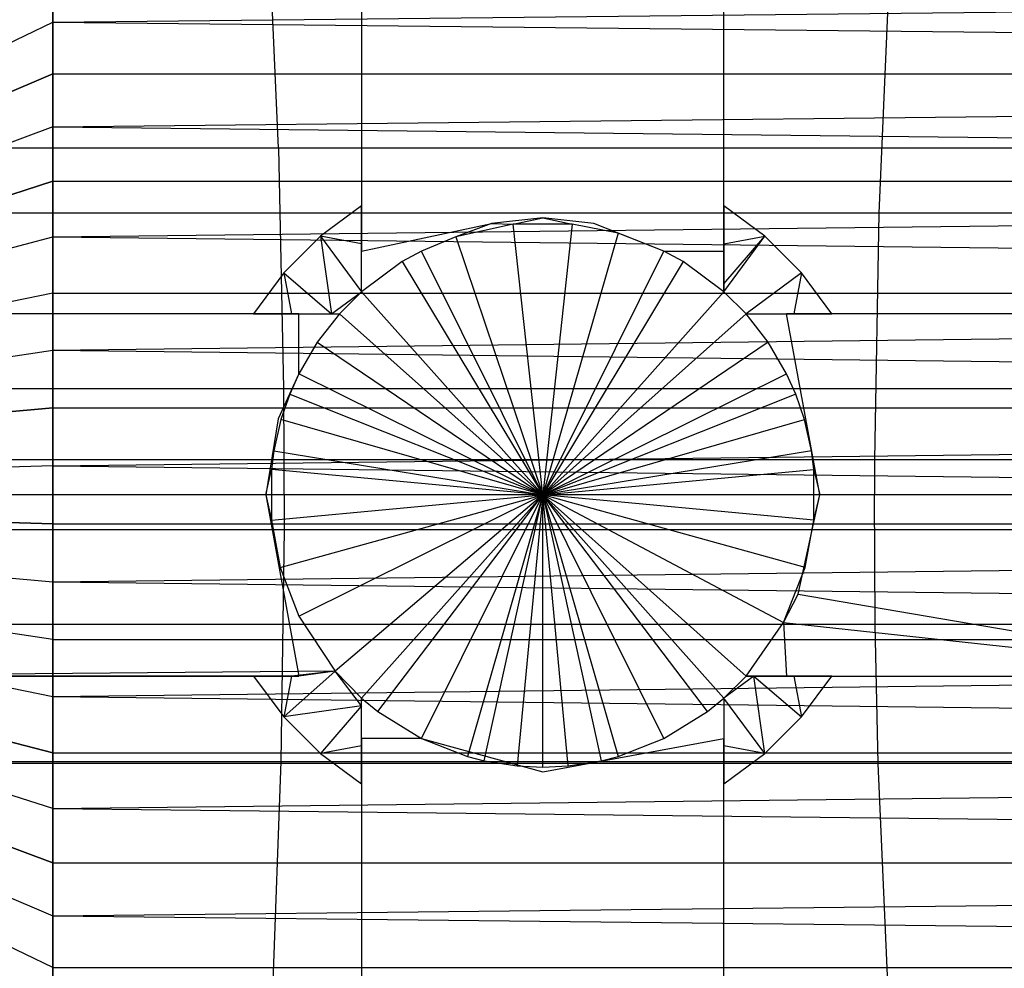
# Model space of a CAD drawing. Extents: x 1 to 115, y -55 to 55.
# Tile 71 of 86: x 100.48 to 102.49, y -0.97 to 0.97. Entities that reach past the tile are written whole.
import ezdxf

# ---------------------------------------------------------------- set-up
doc = ezdxf.new("R2010")
doc.units = 0
doc.header["$LTSCALE"] = 25.4
doc.layers.get('0').update_dxf_attribs({"linetype": 'CONTINUOUS'})

# ---------------------------------------------------------------- blocks, each defined once
blk = doc.blocks.new('NL2500025450_STL')
at = {"color": 0}
for p, q in [((101.18, 1.5, 213.8096), (101.18, 0.5902, 213.8096)), ((101.18, 1.5, 213.8096), (101.18, 0.5902, 213.8096)), ((101.18, 1.5, 213.8096), (101.18, 0.4979, 215.8196)), ((101.18, 1.5, 213.8096), (101.18, 0.4979, 215.8196)), ((101.92, 0.5902, 213.8096), (101.92, 1.5, 213.8096)), ((101.92, 0.4979, 215.8196), (101.92, 1.5, 213.8096)), ((101.92, 0.5902, 213.8096), (101.92, 1.5, 213.8096)), ((101.92, 0.4979, 215.8196), (101.92, 1.5, 213.8096)), ((101.0106, 0.7082, 10.5002), (100.9893, 1.1882, 10.3664)), ((101.0106, 0.7082, 10.5002), (100.9893, 1.1882, 10.3664)), ((100.55, 0.9656, 52.0581), (110.3248, 1.0676, 52.1184)), ((100.55, 0.9656, 52.0581), (100.55, 1.0676, 52.1184)), ((100.55, 0.9656, 52.0581), (110.3248, 1.0676, 52.1184)), ((100.55, 1.0676, 55.5008), (100.55, 0.9656, 55.5611)), ((100.55, 0.9656, 55.5611), (110.3248, 1.0676, 55.5008)), ((100.55, 0.9656, 55.5611), (110.3248, 1.0676, 55.5008)), ((100.55, 0.9656, 52.0581), (100.55, 1.0676, 52.1184)), ((100.55, 1.0676, 55.5008), (100.55, 0.9656, 55.5611)), ((102.2566, 1.0462, 3.4165), (102.2358, 0.5754, 3.306)), ((102.2566, 1.0462, 3.4165), (102.2358, 0.5754, 3.306)), ((98.55, 0, 53.8096), (100.55, 0.9656, 52.0581)), ((98.55, 0, 53.8096), (100.55, 0.9656, 52.0581)), ((98.55, 0, 53.8096), (100.55, 0.9656, 55.5611)), ((98.55, 0, 53.8096), (100.55, 0.9656, 55.5611)), ((100.55, 0.8601, 52.004), (100.55, 0.9656, 52.0581)), ((100.55, 0.9656, 52.0581), (110.3248, 0.8601, 52.004)), ((100.55, 0.9656, 52.0581), (110.3248, 0.8601, 52.004)), ((100.55, 0.9656, 55.5611), (110.3248, 0.8601, 55.6152)), ((100.55, 0.9656, 55.5611), (100.55, 0.8601, 55.6152)), ((100.55, 0.9656, 55.5611), (110.3248, 0.8601, 55.6152)), ((100.55, 0.8601, 52.004), (100.55, 0.9656, 52.0581)), ((100.55, 0.9656, 55.5611), (100.55, 0.8601, 55.6152)), ((100.55, 0.8601, 52.004), (98.55, 0, 53.8096)), ((100.55, 0.8601, 52.004), (98.55, 0, 53.8096)), ((98.55, 0, 53.8096), (100.55, 0.8601, 55.6152)), ((98.55, 0, 53.8096), (100.55, 0.8601, 55.6152)), ((100.55, 0.7517, 51.9562), (110.3248, 0.8601, 52.004)), ((100.55, 0.7517, 51.9562), (100.55, 0.8601, 52.004)), ((100.55, 0.8601, 52.004), (110.3248, 0.8601, 52.004)), ((100.55, 0.7517, 51.9562), (110.3248, 0.8601, 52.004)), ((100.55, 0.8601, 52.004), (110.3248, 0.8601, 52.004)), ((100.55, 0.8601, 55.6152), (110.3248, 0.8601, 55.6152)), ((100.55, 0.8601, 55.6152), (110.3248, 0.8601, 55.6152)), ((100.55, 0.8601, 55.6152), (100.55, 0.7517, 55.663)), ((100.55, 0.7517, 55.663), (110.3248, 0.8601, 55.6152)), ((100.55, 0.7517, 55.663), (110.3248, 0.8601, 55.6152)), ((100.55, 0.7517, 51.9562), (100.55, 0.8601, 52.004)), ((100.55, 0.8601, 55.6152), (100.55, 0.7517, 55.663)), ((100.55, 0.7517, 51.9562), (98.55, 0, 53.8096)), ((100.55, 0.7517, 51.9562), (98.55, 0, 53.8096)), ((100.55, 0.7517, 55.663), (98.55, 0, 53.8096)), ((100.55, 0.7517, 55.663), (98.55, 0, 53.8096)), ((100.55, 0.6405, 51.9149), (100.55, 0.7517, 51.9562)), ((100.55, 0.7517, 51.9562), (110.3248, 0.6405, 51.9149)), ((100.55, 0.7517, 51.9562), (110.3248, 0.6405, 51.9149)), ((100.55, 0.7517, 55.663), (110.3248, 0.6405, 55.7042)), ((100.55, 0.7517, 55.663), (100.55, 0.6405, 55.7042)), ((100.55, 0.7517, 55.663), (110.3248, 0.6405, 55.7042)), ((100.55, 0.6405, 51.9149), (100.55, 0.7517, 51.9562)), ((100.55, 0.7517, 55.663), (100.55, 0.6405, 55.7042)), ((101.0106, 0.7082, 10.5002), (98.1521, 0.7082, 10.9205)), ((101.0106, 0.7082, 10.5002), (98.1521, 0.7082, 10.9205)), ((103.5071, 0.7082, 10.0682), (101.0106, 0.7082, 10.5002)), ((101.0106, 0.7082, 10.5002), (101.021, 0.2173, 10.565)), ((101.0106, 0.7082, 10.5002), (101.021, 0.2173, 10.565)), ((103.5071, 0.7082, 10.0682), (101.0106, 0.7082, 10.5002)), ((98.55, 0, 53.8096), (100.55, 0.6405, 51.9149)), ((98.55, 0, 53.8096), (100.55, 0.6405, 51.9149)), ((100.55, 0.6405, 55.7042), (98.55, 0, 53.8096)), ((100.55, 0.6405, 55.7042), (98.55, 0, 53.8096)), ((100.55, 0.5272, 51.8803), (110.3248, 0.6405, 51.9149)), ((100.55, 0.5272, 51.8803), (100.55, 0.6405, 51.9149)), ((100.55, 0.6405, 51.9149), (110.3248, 0.6405, 51.9149)), ((100.55, 0.5272, 51.8803), (110.3248, 0.6405, 51.9149)), ((100.55, 0.6405, 51.9149), (110.3248, 0.6405, 51.9149)), ((100.55, 0.6405, 55.7042), (110.3248, 0.6405, 55.7042)), ((100.55, 0.6405, 55.7042), (110.3248, 0.6405, 55.7042)), ((100.55, 0.6405, 55.7042), (100.55, 0.5272, 55.7388)), ((100.55, 0.5272, 55.7388), (110.3248, 0.6405, 55.7042)), ((100.55, 0.5272, 55.7388), (110.3248, 0.6405, 55.7042)), ((100.55, 0.5272, 51.8803), (100.55, 0.6405, 51.9149)), ((100.55, 0.6405, 55.7042), (100.55, 0.5272, 55.7388)), ((101.18, 0.5902, 213.8096), (101.0963, 0.5285, 213.8096)), ((101.18, 0.5902, 213.8096), (101.0963, 0.5285, 213.8096)), ((101.18, 0.5127, 214.7286), (101.18, 0.5902, 213.8096)), ((101.18, 0.5127, 214.7286), (101.18, 0.5902, 213.8096)), ((102.0037, 0.5285, 213.8096), (101.92, 0.5902, 213.8096)), ((101.92, 0.5902, 213.8096), (101.92, 0.5127, 214.7286)), ((101.92, 0.5902, 213.8096), (101.92, 0.5127, 214.7286)), ((102.0037, 0.5285, 213.8096), (101.92, 0.5902, 213.8096)), ((102.2358, 0.5754, 3.306), (99.9281, 0.5754, 3.705)), ((102.2358, 0.5754, 3.306), (99.9281, 0.5754, 3.705)), ((101.55, 0.5655, 215.6839), (101.4454, 0.5541, 215.7068)), ((101.4899, 0.5527, 215.8196), (101.55, 0.5655, 215.6839)), ((101.6546, 0.5541, 215.7068), (101.55, 0.5655, 215.6839)), ((101.55, 0.5655, 215.6839), (101.6101, 0.5527, 215.8196)), ((102.2358, 0.5754, 3.306), (102.2272, 0.0715, 3.2599)), ((102.2358, 0.5754, 3.306), (102.2272, 0.0715, 3.2599)), ((104.235, 0.5754, 2.8983), (102.2358, 0.5754, 3.306)), ((104.235, 0.5754, 2.8983), (102.2358, 0.5754, 3.306)), ((101.18, 0.4979, 215.8196), (101.4454, 0.5541, 215.7068)), ((101.4454, 0.5541, 215.7068), (101.3725, 0.5269, 215.8196)), ((101.4899, 0.5527, 215.8196), (101.3725, 0.5269, 215.8196)), ((101.4899, 0.5527, 215.8196), (101.3725, 0.5269, 215.8196)), ((101.4454, 0.5541, 215.7068), (101.4899, 0.5527, 215.8196)), ((101.6101, 0.5527, 215.8196), (101.4899, 0.5527, 215.8196)), ((101.55, 0, 216.0002), (101.4899, 0.5527, 215.8196)), ((101.6101, 0.5527, 215.8196), (101.4899, 0.5527, 215.8196)), ((101.55, 0, 216.0002), (101.4899, 0.5527, 215.8196)), ((101.6101, 0.5527, 215.8196), (101.55, 0, 216.0002)), ((101.6101, 0.5527, 215.8196), (101.55, 0, 216.0002)), ((101.7038, 0.5343, 215.8196), (101.6101, 0.5527, 215.8196)), ((101.7975, 0.4979, 215.8196), (101.6546, 0.5541, 215.7068)), ((98.55, 0, 53.8096), (100.55, 0.5272, 51.8803)), ((98.55, 0, 53.8096), (100.55, 0.5272, 51.8803)), ((98.55, 0, 53.8096), (100.55, 0.5272, 55.7388)), ((98.55, 0, 53.8096), (100.55, 0.5272, 55.7388)), ((100.55, 0.412, 51.8525), (100.55, 0.5272, 51.8803)), ((100.55, 0.5272, 51.8803), (110.3248, 0.412, 51.8525)), ((100.55, 0.5272, 51.8803), (110.3248, 0.412, 51.8525)), ((100.55, 0.5272, 55.7388), (110.3248, 0.412, 55.7667)), ((100.55, 0.5272, 55.7388), (100.55, 0.412, 55.7667)), ((100.55, 0.5272, 55.7388), (110.3248, 0.412, 55.7667)), ((100.55, 0.412, 51.8525), (100.55, 0.5272, 51.8803)), ((100.55, 0.5272, 55.7388), (100.55, 0.412, 55.7667)), ((101.0963, 0.5285, 213.8096), (101.0215, 0.4537, 213.8096)), ((101.0963, 0.5285, 213.8096), (101.0215, 0.4537, 213.8096)), ((101.0963, 0.5285, 213.8096), (101.119, 0.37, 215.6473)), ((101.0963, 0.5285, 213.8096), (101.119, 0.37, 215.6473)), ((101.0963, 0.5285, 213.8096), (101.18, 0.415, 215.8196)), ((101.18, 0.5127, 214.7286), (101.0963, 0.5285, 213.8096)), ((101.18, 0.5127, 214.7286), (101.0963, 0.5285, 213.8096)), ((101.0963, 0.5285, 213.8096), (101.18, 0.415, 215.8196)), ((101.3725, 0.5269, 215.8196), (101.3025, 0.4979, 215.8196)), ((101.3725, 0.5269, 215.8196), (101.55, 0, 216.0002)), ((101.3725, 0.5269, 215.8196), (101.55, 0, 216.0002)), ((101.7038, 0.5343, 215.8196), (101.55, 0, 216.0002)), ((101.7038, 0.5343, 215.8196), (101.55, 0, 216.0002)), ((101.7975, 0.4979, 215.8196), (101.7038, 0.5343, 215.8196)), ((101.92, 0.415, 215.8196), (102.0037, 0.5285, 213.8096)), ((101.92, 0.431, 215.6473), (102.0037, 0.5285, 213.8096)), ((101.92, 0.415, 215.8196), (102.0037, 0.5285, 213.8096)), ((101.92, 0.431, 215.6473), (102.0037, 0.5285, 213.8096)), ((101.92, 0.5127, 214.7286), (102.0037, 0.5285, 213.8096)), ((101.92, 0.5127, 214.7286), (102.0037, 0.5285, 213.8096)), ((102.0785, 0.4537, 213.8096), (102.0037, 0.5285, 213.8096)), ((102.0785, 0.4537, 213.8096), (102.0037, 0.5285, 213.8096)), ((101.18, 0.415, 215.8196), (101.18, 0.5127, 214.7286)), ((101.18, 0.415, 215.8196), (101.18, 0.5127, 214.7286)), ((101.92, 0.5127, 214.7286), (101.92, 0.431, 215.6473)), ((101.92, 0.5127, 214.7286), (101.92, 0.431, 215.6473)), ((101.18, 0.415, 215.8196), (101.18, 0.4979, 215.8196)), ((101.3025, 0.4979, 215.8196), (101.2634, 0.4764, 215.8196)), ((101.55, 0, 216.0002), (101.3025, 0.4979, 215.8196)), ((101.55, 0, 216.0002), (101.3025, 0.4979, 215.8196)), ((101.55, 0, 216.0002), (101.7975, 0.4979, 215.8196)), ((101.55, 0, 216.0002), (101.7975, 0.4979, 215.8196)), ((101.7975, 0.4979, 215.8196), (101.92, 0.4979, 215.8196)), ((101.8366, 0.4764, 215.8196), (101.7975, 0.4979, 215.8196)), ((101.92, 0.415, 215.8196), (101.92, 0.4979, 215.8196)), ((101.2634, 0.4764, 215.8196), (101.18, 0.415, 215.8196)), ((101.2634, 0.4764, 215.8196), (101.55, 0, 216.0002)), ((101.2634, 0.4764, 215.8196), (101.55, 0, 216.0002)), ((101.8366, 0.4764, 215.8196), (101.55, 0, 216.0002)), ((101.8366, 0.4764, 215.8196), (101.55, 0, 216.0002)), ((101.92, 0.415, 215.8196), (101.8366, 0.4764, 215.8196)), ((101.0215, 0.4537, 213.8096), (100.9598, 0.37, 213.8096)), ((101.0215, 0.4537, 213.8096), (100.9598, 0.37, 213.8096)), ((101.0215, 0.4537, 213.8096), (101.0373, 0.37, 214.7286)), ((101.0215, 0.4537, 213.8096), (101.0373, 0.37, 214.7286)), ((101.0215, 0.4537, 213.8096), (101.119, 0.37, 215.6473)), ((101.0215, 0.4537, 213.8096), (101.119, 0.37, 215.6473)), ((102.0785, 0.4537, 213.8096), (101.965, 0.37, 215.8196)), ((102.0785, 0.4537, 213.8096), (101.965, 0.37, 215.8196)), ((102.0785, 0.4537, 213.8096), (102.0627, 0.37, 214.7286)), ((102.0785, 0.4537, 213.8096), (102.0627, 0.37, 214.7286)), ((102.1402, 0.37, 213.8096), (102.0785, 0.4537, 213.8096)), ((102.1402, 0.37, 213.8096), (102.0785, 0.4537, 213.8096)), ((101.92, 0.431, 215.6473), (101.92, 0.415, 215.8196)), ((101.92, 0.431, 215.6473), (101.92, 0.415, 215.8196)), ((100.55, 0.412, 51.8525), (98.55, 0, 53.8096)), ((100.55, 0.412, 51.8525), (98.55, 0, 53.8096)), ((100.55, 0.412, 55.7667), (98.55, 0, 53.8096)), ((100.55, 0.412, 55.7667), (98.55, 0, 53.8096)), ((100.55, 0.2953, 51.8315), (110.3248, 0.412, 51.8525)), ((100.55, 0.2953, 51.8315), (100.55, 0.412, 51.8525)), ((100.55, 0.412, 51.8525), (110.3248, 0.412, 51.8525)), ((100.55, 0.2953, 51.8315), (110.3248, 0.412, 51.8525)), ((100.55, 0.412, 51.8525), (110.3248, 0.412, 51.8525)), ((100.55, 0.412, 55.7667), (110.3248, 0.412, 55.7667)), ((100.55, 0.412, 55.7667), (110.3248, 0.412, 55.7667)), ((100.55, 0.412, 55.7667), (100.55, 0.2953, 55.7877)), ((100.55, 0.2953, 55.7877), (110.3248, 0.412, 55.7667)), ((100.55, 0.2953, 55.7877), (110.3248, 0.412, 55.7667)), ((100.55, 0.2953, 51.8315), (100.55, 0.412, 51.8525)), ((100.55, 0.412, 55.7667), (100.55, 0.2953, 55.7877)), ((101.119, 0.37, 215.6473), (101.18, 0.415, 215.8196)), ((101.18, 0.415, 215.8196), (101.135, 0.37, 215.8196)), ((101.18, 0.415, 215.8196), (101.55, 0, 216.0002)), ((101.18, 0.415, 215.8196), (101.55, 0, 216.0002)), ((101.92, 0.415, 215.8196), (101.55, 0, 216.0002)), ((101.92, 0.415, 215.8196), (101.55, 0, 216.0002)), ((101.965, 0.37, 215.8196), (101.92, 0.415, 215.8196)), ((101.965, 0.37, 215.8196), (101.92, 0.415, 215.8196)), ((100.9598, 0.37, 213.8096), (100.05, 0.37, 213.8096)), ((101.0521, 0.37, 215.8196), (100.05, 0.37, 213.8096)), ((100.9598, 0.37, 213.8096), (100.05, 0.37, 213.8096)), ((101.0521, 0.37, 215.8196), (100.05, 0.37, 213.8096)), ((100.9598, 0.37, 213.8096), (101.0373, 0.37, 214.7286)), ((100.9598, 0.37, 213.8096), (101.0373, 0.37, 214.7286)), ((101.0373, 0.37, 214.7286), (101.119, 0.37, 215.6473)), ((101.0373, 0.37, 214.7286), (101.119, 0.37, 215.6473)), ((101.0521, 0.37, 215.8196), (101.135, 0.37, 215.8196)), ((101.0521, 0.2475, 215.8196), (101.0521, 0.37, 215.8196)), ((101.135, 0.37, 215.8196), (101.0898, 0.312, 215.8196)), ((101.119, 0.37, 215.6473), (101.135, 0.37, 215.8196)), ((101.55, 0, 216.0002), (101.135, 0.37, 215.8196)), ((101.55, 0, 216.0002), (101.135, 0.37, 215.8196)), ((101.55, 0, 216.0002), (101.965, 0.37, 215.8196)), ((101.55, 0, 216.0002), (101.965, 0.37, 215.8196)), ((101.965, 0.37, 215.8196), (102.0627, 0.37, 214.7286)), ((101.965, 0.37, 215.8196), (102.0479, 0.37, 215.8196)), ((101.965, 0.37, 215.8196), (102.0627, 0.37, 214.7286)), ((102.0102, 0.312, 215.8196), (101.965, 0.37, 215.8196)), ((103.05, 0.37, 213.8096), (102.0479, 0.37, 215.8196)), ((103.05, 0.37, 213.8096), (102.0479, 0.37, 215.8196)), ((102.1155, 0, 215.6839), (102.0479, 0.37, 215.8196)), ((102.0627, 0.37, 214.7286), (102.1402, 0.37, 213.8096)), ((102.0627, 0.37, 214.7286), (102.1402, 0.37, 213.8096)), ((103.05, 0.37, 213.8096), (102.1402, 0.37, 213.8096)), ((103.05, 0.37, 213.8096), (102.1402, 0.37, 213.8096)), ((101.0898, 0.312, 215.8196), (101.0521, 0.2475, 215.8196)), ((101.0898, 0.312, 215.8196), (101.55, 0, 216.0002)), ((101.0898, 0.312, 215.8196), (101.55, 0, 216.0002)), ((102.0102, 0.312, 215.8196), (101.55, 0, 216.0002)), ((102.0102, 0.312, 215.8196), (101.55, 0, 216.0002)), ((102.0479, 0.2475, 215.8196), (102.0102, 0.312, 215.8196)), ((98.55, 0, 53.8096), (100.55, 0.2953, 51.8315)), ((98.55, 0, 53.8096), (100.55, 0.2953, 51.8315)), ((98.55, 0, 53.8096), (100.55, 0.2953, 55.7877)), ((98.55, 0, 53.8096), (100.55, 0.2953, 55.7877)), ((100.55, 0.1776, 51.8175), (100.55, 0.2953, 51.8315)), ((100.55, 0.2953, 51.8315), (110.3248, 0.1776, 51.8175)), ((100.55, 0.2953, 51.8315), (110.3248, 0.1776, 51.8175)), ((100.55, 0.2953, 55.7877), (110.3248, 0.1776, 55.8017)), ((100.55, 0.2953, 55.7877), (100.55, 0.1776, 55.8017)), ((100.55, 0.2953, 55.7877), (110.3248, 0.1776, 55.8017)), ((100.55, 0.1776, 51.8175), (100.55, 0.2953, 51.8315)), ((100.55, 0.2953, 55.7877), (100.55, 0.1776, 55.8017)), ((101.0521, 0.2475, 215.8196), (101.01, 0.1554, 215.735)), ((101.0521, 0.2475, 215.8196), (101.0335, 0.2058, 215.8196)), ((101.55, 0, 216.0002), (101.0521, 0.2475, 215.8196)), ((101.55, 0, 216.0002), (101.0521, 0.2475, 215.8196)), ((101.55, 0, 216.0002), (102.0479, 0.2475, 215.8196)), ((101.55, 0, 216.0002), (102.0479, 0.2475, 215.8196)), ((102.0665, 0.2058, 215.8196), (102.0479, 0.2475, 215.8196)), ((98.161, 0.2173, 10.9855), (101.021, 0.2173, 10.565)), ((98.161, 0.2173, 10.9855), (101.021, 0.2173, 10.565)), ((101.0335, 0.2058, 215.8196), (101.0157, 0.1538, 215.8196)), ((101.021, 0.2173, 10.565), (103.5192, 0.2173, 10.1328)), ((101.021, 0.2173, 10.565), (103.5192, 0.2173, 10.1328)), ((101.021, 0.2173, 10.565), (101.0219, -0.071, 10.571)), ((101.021, 0.2173, 10.565), (101.0219, -0.071, 10.571)), ((101.0335, 0.2058, 215.8196), (101.55, 0, 216.0002)), ((101.0335, 0.2058, 215.8196), (101.55, 0, 216.0002)), ((102.0665, 0.2058, 215.8196), (101.55, 0, 216.0002)), ((102.0665, 0.2058, 215.8196), (101.55, 0, 216.0002)), ((102.0843, 0.1538, 215.8196), (102.0665, 0.2058, 215.8196)), ((100.55, 0.1776, 51.8175), (98.55, 0, 53.8096)), ((100.55, 0.1776, 51.8175), (98.55, 0, 53.8096)), ((98.55, 0, 53.8096), (100.55, 0.1776, 55.8017)), ((98.55, 0, 53.8096), (100.55, 0.1776, 55.8017)), ((100.55, 0.0593, 51.8105), (110.3248, 0.1776, 51.8175)), ((100.55, 0.0593, 51.8105), (100.55, 0.1776, 51.8175)), ((100.55, 0.1776, 51.8175), (110.3248, 0.1776, 51.8175)), ((100.55, 0.0593, 51.8105), (110.3248, 0.1776, 51.8175)), ((100.55, 0.1776, 51.8175), (110.3248, 0.1776, 51.8175)), ((100.55, 0.1776, 55.8017), (110.3248, 0.1776, 55.8017)), ((100.55, 0.1776, 55.8017), (110.3248, 0.1776, 55.8017)), ((100.55, 0.1776, 55.8017), (100.55, 0.0593, 55.8087)), ((100.55, 0.0593, 55.8087), (110.3248, 0.1776, 55.8017)), ((100.55, 0.0593, 55.8087), (110.3248, 0.1776, 55.8017)), ((100.55, 0.0593, 51.8105), (100.55, 0.1776, 51.8175)), ((100.55, 0.1776, 55.8017), (100.55, 0.0593, 55.8087)), ((101.01, 0.1554, 215.735), (100.9845, 0, 215.6839)), ((101.0157, 0.1538, 215.8196), (101.0013, 0.09, 215.8196)), ((101.55, 0, 216.0002), (101.0157, 0.1538, 215.8196)), ((101.55, 0, 216.0002), (101.0157, 0.1538, 215.8196)), ((101.55, 0, 216.0002), (102.0843, 0.1538, 215.8196)), ((101.55, 0, 216.0002), (102.0843, 0.1538, 215.8196)), ((102.0987, 0.09, 215.8196), (102.0843, 0.1538, 215.8196)), ((101.0013, 0.09, 215.8196), (100.9964, 0.0519, 215.8196)), ((101.0013, 0.09, 215.8196), (101.55, 0, 216.0002)), ((101.0013, 0.09, 215.8196), (101.55, 0, 216.0002)), ((102.0987, 0.09, 215.8196), (101.55, 0, 216.0002)), ((102.0987, 0.09, 215.8196), (101.55, 0, 216.0002)), ((102.1036, 0.0519, 215.8196), (102.0987, 0.09, 215.8196)), ((102.2272, 0.0715, 3.2599), (99.9207, 0.0715, 3.6587)), ((102.2272, 0.0715, 3.2599), (99.9207, 0.0715, 3.6587)), ((102.2272, 0.0715, 3.2599), (102.227, 0, 3.2592)), ((102.2272, 0.0715, 3.2599), (102.227, 0, 3.2592)), ((104.2248, 0.0715, 2.8525), (102.2272, 0.0715, 3.2599)), ((104.2248, 0.0715, 2.8525), (102.2272, 0.0715, 3.2599)), ((100.55, 0.0593, 51.8105), (98.55, 0, 53.8096)), ((100.55, 0.0593, 51.8105), (98.55, 0, 53.8096)), ((100.55, 0.0593, 55.8087), (98.55, 0, 53.8096)), ((100.55, 0.0593, 55.8087), (98.55, 0, 53.8096)), ((100.55, -0.0593, 51.8105), (100.55, 0.0593, 51.8105)), ((100.55, 0.0593, 51.8105), (110.3248, -0.0593, 51.8105)), ((100.55, 0.0593, 51.8105), (110.3248, -0.0593, 51.8105)), ((100.55, 0.0593, 55.8087), (110.3248, -0.0593, 55.8087)), ((100.55, 0.0593, 55.8087), (100.55, -0.0593, 55.8087)), ((100.55, 0.0593, 55.8087), (110.3248, -0.0593, 55.8087)), ((100.55, -0.0593, 51.8105), (100.55, 0.0593, 51.8105)), ((100.55, 0.0593, 55.8087), (100.55, -0.0593, 55.8087)), ((100.9845, 0, 215.6839), (100.9964, 0.0519, 215.8196)), ((100.9964, 0.0519, 215.8196), (100.9964, -0.0519, 215.8196)), ((101.55, 0, 216.0002), (100.9964, 0.0519, 215.8196)), ((100.9964, 0.0519, 215.8196), (100.9964, -0.0519, 215.8196)), ((101.55, 0, 216.0002), (100.9964, 0.0519, 215.8196)), ((101.55, 0, 216.0002), (102.1036, 0.0519, 215.8196)), ((101.55, 0, 216.0002), (102.1036, 0.0519, 215.8196)), ((102.1036, -0.0519, 215.8196), (102.1036, 0.0519, 215.8196)), ((102.1036, 0.0519, 215.8196), (102.1155, 0, 215.6839)), ((102.1036, -0.0519, 215.8196), (102.1036, 0.0519, 215.8196)), ((98.55, 0, 53.8096), (100.55, -0.1776, 51.8175)), ((100.55, -0.2953, 51.8315), (98.55, 0, 53.8096)), ((98.55, 0, 53.8096), (100.55, -0.1776, 51.8175)), ((98.55, 0, 53.8096), (100.55, -0.0593, 51.8105)), ((98.55, 0, 53.8096), (100.55, -0.0593, 51.8105)), ((98.55, 0, 53.8096), (100.55, -0.412, 51.8525)), ((100.55, -0.5272, 51.8803), (98.55, 0, 53.8096)), ((100.55, -0.6405, 51.9149), (98.55, 0, 53.8096)), ((100.55, -0.5272, 51.8803), (98.55, 0, 53.8096)), ((98.55, 0, 53.8096), (100.55, -0.412, 51.8525)), ((100.55, -0.2953, 51.8315), (98.55, 0, 53.8096)), ((98.55, 0, 53.8096), (100.55, -0.8601, 52.004)), ((100.55, -0.9656, 52.0581), (98.55, 0, 53.8096)), ((98.55, 0, 53.8096), (100.55, -0.8601, 52.004)), ((98.55, 0, 53.8096), (100.55, -0.7517, 51.9562)), ((98.55, 0, 53.8096), (100.55, -0.7517, 51.9562)), ((100.55, -0.6405, 51.9149), (98.55, 0, 53.8096)), ((100.55, -0.9656, 52.0581), (98.55, 0, 53.8096)), ((100.55, -0.9656, 55.5611), (98.55, 0, 53.8096)), ((98.55, 0, 53.8096), (100.55, -0.8601, 55.6152)), ((100.55, -0.7517, 55.663), (98.55, 0, 53.8096)), ((100.55, -0.6405, 55.7042), (98.55, 0, 53.8096)), ((100.55, -0.7517, 55.663), (98.55, 0, 53.8096)), ((98.55, 0, 53.8096), (100.55, -0.8601, 55.6152)), ((100.55, -0.9656, 55.5611), (98.55, 0, 53.8096)), ((98.55, 0, 53.8096), (100.55, -0.412, 55.7667)), ((100.55, -0.2953, 55.7877), (98.55, 0, 53.8096)), ((98.55, 0, 53.8096), (100.55, -0.412, 55.7667)), ((98.55, 0, 53.8096), (100.55, -0.5272, 55.7388)), ((98.55, 0, 53.8096), (100.55, -0.5272, 55.7388)), ((100.55, -0.6405, 55.7042), (98.55, 0, 53.8096)), ((98.55, 0, 53.8096), (100.55, -0.1776, 55.8017)), ((100.55, -0.0593, 55.8087), (98.55, 0, 53.8096)), ((100.55, -0.0593, 55.8087), (98.55, 0, 53.8096)), ((98.55, 0, 53.8096), (100.55, -0.1776, 55.8017)), ((100.55, -0.2953, 55.7877), (98.55, 0, 53.8096)), ((102.227, 0, 3.2592), (99.9206, 0, 3.658)), ((102.227, 0, 3.2592), (99.9206, 0, 3.658)), ((100.9845, 0, 215.6839), (101.0521, -0.37, 215.8196)), ((100.9845, 0, 215.6839), (100.9964, -0.0519, 215.8196)), ((100.9964, -0.0519, 215.8196), (101.55, 0, 216.0002)), ((100.9964, -0.0519, 215.8196), (101.55, 0, 216.0002)), ((101.0143, -0.1487, 215.8196), (101.55, 0, 216.0002)), ((101.0143, -0.1487, 215.8196), (101.55, 0, 216.0002)), ((101.0521, -0.2475, 215.8196), (101.55, 0, 216.0002)), ((101.0521, -0.2475, 215.8196), (101.55, 0, 216.0002)), ((101.55, 0, 216.0002), (101.1262, -0.3599, 215.8196)), ((101.55, 0, 216.0002), (101.1262, -0.3599, 215.8196)), ((101.55, 0, 216.0002), (101.18, -0.415, 215.8196)), ((101.55, 0, 216.0002), (101.18, -0.415, 215.8196)), ((101.2135, -0.4426, 215.8196), (101.55, 0, 216.0002)), ((101.2135, -0.4426, 215.8196), (101.55, 0, 216.0002)), ((101.3025, -0.4979, 215.8196), (101.55, 0, 216.0002)), ((101.3025, -0.4979, 215.8196), (101.55, 0, 216.0002)), ((101.55, 0, 216.0002), (101.3962, -0.5343, 215.8196)), ((101.55, 0, 216.0002), (101.3962, -0.5343, 215.8196)), ((101.4305, -0.543, 215.8196), (101.55, 0, 216.0002)), ((101.4305, -0.543, 215.8196), (101.55, 0, 216.0002)), ((101.55, 0, 216.0002), (101.4981, -0.5536, 215.8196)), ((101.55, 0, 216.0002), (101.4981, -0.5536, 215.8196)), ((102.1036, -0.0519, 215.8196), (101.55, 0, 216.0002)), ((102.0857, -0.1487, 215.8196), (101.55, 0, 216.0002)), ((102.1036, -0.0519, 215.8196), (101.55, 0, 216.0002)), ((101.8865, -0.4426, 215.8196), (101.55, 0, 216.0002)), ((101.55, 0, 216.0002), (101.92, -0.415, 215.8196)), ((101.55, 0, 216.0002), (101.6695, -0.543, 215.8196)), ((101.6019, -0.5536, 215.8196), (101.55, 0, 216.0002)), ((101.55, -0.556, 215.8196), (101.55, 0, 216.0002)), ((101.6019, -0.5536, 215.8196), (101.55, 0, 216.0002)), ((101.55, 0, 216.0002), (101.6695, -0.543, 215.8196)), ((101.55, 0, 216.0002), (101.7038, -0.5343, 215.8196)), ((101.55, 0, 216.0002), (101.7038, -0.5343, 215.8196)), ((101.7975, -0.4979, 215.8196), (101.55, 0, 216.0002)), ((101.7975, -0.4979, 215.8196), (101.55, 0, 216.0002)), ((101.8865, -0.4426, 215.8196), (101.55, 0, 216.0002)), ((101.55, 0, 216.0002), (101.965, -0.37, 215.8196)), ((101.55, 0, 216.0002), (102.0412, -0.2604, 215.8196)), ((101.55, 0, 216.0002), (101.92, -0.415, 215.8196)), ((101.55, 0, 216.0002), (101.965, -0.37, 215.8196)), ((101.55, 0, 216.0002), (102.0412, -0.2604, 215.8196)), ((102.0857, -0.1487, 215.8196), (101.55, 0, 216.0002)), ((101.55, -0.556, 215.8196), (101.55, 0, 216.0002)), ((102.0713, -0.2025, 215.7725), (102.1155, 0, 215.6839)), ((102.1036, -0.0519, 215.8196), (102.1155, 0, 215.6839)), ((102.2289, -0.2651, 3.2691), (102.227, 0, 3.2592)), ((102.2289, -0.2651, 3.2691), (102.227, 0, 3.2592)), ((104.2246, 0, 2.8518), (102.227, 0, 3.2592)), ((104.2246, 0, 2.8518), (102.227, 0, 3.2592)), ((100.55, -0.1776, 51.8175), (110.3248, -0.0593, 51.8105)), ((100.55, -0.1776, 51.8175), (100.55, -0.0593, 51.8105)), ((100.55, -0.0593, 51.8105), (110.3248, -0.0593, 51.8105)), ((100.55, -0.1776, 51.8175), (110.3248, -0.0593, 51.8105)), ((100.55, -0.0593, 51.8105), (110.3248, -0.0593, 51.8105)), ((100.55, -0.0593, 55.8087), (110.3248, -0.0593, 55.8087)), ((100.55, -0.0593, 55.8087), (110.3248, -0.0593, 55.8087)), ((100.55, -0.0593, 55.8087), (100.55, -0.1776, 55.8017)), ((100.55, -0.1776, 55.8017), (110.3248, -0.0593, 55.8087)), ((100.55, -0.1776, 55.8017), (110.3248, -0.0593, 55.8087)), ((100.55, -0.1776, 51.8175), (100.55, -0.0593, 51.8105)), ((100.55, -0.0593, 55.8087), (100.55, -0.1776, 55.8017)), ((100.9964, -0.0519, 215.8196), (101.0143, -0.1487, 215.8196)), ((102.0857, -0.1487, 215.8196), (102.1036, -0.0519, 215.8196)), ((98.1618, -0.071, 10.9915), (101.0219, -0.071, 10.571)), ((98.1618, -0.071, 10.9915), (101.0219, -0.071, 10.571)), ((101.0219, -0.071, 10.571), (101.0153, -0.5444, 10.5296)), ((101.0219, -0.071, 10.571), (101.0153, -0.5444, 10.5296)), ((101.0219, -0.071, 10.571), (103.5203, -0.071, 10.1387)), ((101.0219, -0.071, 10.571), (103.5203, -0.071, 10.1387)), ((101.0143, -0.1487, 215.8196), (101.0521, -0.2475, 215.8196)), ((102.0412, -0.2604, 215.8196), (102.0857, -0.1487, 215.8196)), ((100.55, -0.2953, 51.8315), (100.55, -0.1776, 51.8175)), ((100.55, -0.1776, 51.8175), (110.3248, -0.2953, 51.8315)), ((100.55, -0.1776, 51.8175), (110.3248, -0.2953, 51.8315)), ((100.55, -0.1776, 55.8017), (110.3248, -0.2953, 55.7877)), ((100.55, -0.1776, 55.8017), (100.55, -0.2953, 55.7877)), ((100.55, -0.1776, 55.8017), (110.3248, -0.2953, 55.7877)), ((100.55, -0.2953, 51.8315), (100.55, -0.1776, 51.8175)), ((100.55, -0.1776, 55.8017), (100.55, -0.2953, 55.7877)), ((102.0412, -0.2604, 215.8196), (102.0713, -0.2025, 215.7725)), ((102.0713, -0.2025, 215.7725), (103.05, -0.37, 213.8096)), ((102.0713, -0.2025, 215.7725), (103.05, -0.37, 213.8096)), ((101.0521, -0.2475, 215.8196), (101.1262, -0.3599, 215.8196)), ((101.965, -0.37, 215.8196), (102.0412, -0.2604, 215.8196)), ((102.0412, -0.2604, 215.8196), (102.0479, -0.37, 215.8196)), ((102.0412, -0.2604, 215.8196), (103.05, -0.37, 213.8096)), ((102.0412, -0.2604, 215.8196), (103.05, -0.37, 213.8096)), ((102.2289, -0.2651, 3.2691), (99.9222, -0.2651, 3.6679)), ((102.2289, -0.2651, 3.2691), (99.9222, -0.2651, 3.6679)), ((102.235, -0.5484, 3.3017), (102.2289, -0.2651, 3.2691)), ((104.2268, -0.2651, 2.8616), (102.2289, -0.2651, 3.2691)), ((104.2268, -0.2651, 2.8616), (102.2289, -0.2651, 3.2691)), ((102.235, -0.5484, 3.3017), (102.2289, -0.2651, 3.2691)), ((100.55, -0.412, 51.8525), (110.3248, -0.2953, 51.8315)), ((100.55, -0.412, 51.8525), (100.55, -0.2953, 51.8315)), ((100.55, -0.2953, 51.8315), (110.3248, -0.2953, 51.8315)), ((100.55, -0.412, 51.8525), (110.3248, -0.2953, 51.8315)), ((100.55, -0.2953, 51.8315), (110.3248, -0.2953, 51.8315)), ((100.55, -0.2953, 55.7877), (110.3248, -0.2953, 55.7877)), ((100.55, -0.2953, 55.7877), (110.3248, -0.2953, 55.7877)), ((100.55, -0.2953, 55.7877), (100.55, -0.412, 55.7667)), ((100.55, -0.412, 55.7667), (110.3248, -0.2953, 55.7877)), ((100.55, -0.412, 55.7667), (110.3248, -0.2953, 55.7877)), ((100.55, -0.412, 51.8525), (100.55, -0.2953, 51.8315)), ((100.55, -0.2953, 55.7877), (100.55, -0.412, 55.7667)), ((101.1262, -0.3599, 215.8196), (100.05, -0.37, 213.8096)), ((101.1262, -0.3599, 215.8196), (100.05, -0.37, 213.8096)), ((101.1262, -0.3599, 215.8196), (101.0215, -0.4537, 213.8096)), ((101.1262, -0.3599, 215.8196), (101.0215, -0.4537, 213.8096)), ((101.1262, -0.3599, 215.8196), (101.0373, -0.37, 214.7286)), ((101.1262, -0.3599, 215.8196), (101.0373, -0.37, 214.7286)), ((101.1262, -0.3599, 215.8196), (101.0521, -0.37, 215.8196)), ((101.18, -0.431, 215.6473), (101.1262, -0.3599, 215.8196)), ((101.1262, -0.3599, 215.8196), (101.18, -0.415, 215.8196)), ((100.05, -0.37, 213.8096), (100.9598, -0.37, 213.8096)), ((100.05, -0.37, 213.8096), (101.0521, -0.37, 215.8196)), ((101.0373, -0.37, 214.7286), (100.05, -0.37, 213.8096)), ((101.0373, -0.37, 214.7286), (100.05, -0.37, 213.8096)), ((100.05, -0.37, 213.8096), (100.9598, -0.37, 213.8096)), ((100.05, -0.37, 213.8096), (101.0521, -0.37, 215.8196)), ((100.9598, -0.37, 213.8096), (101.0215, -0.4537, 213.8096)), ((101.0373, -0.37, 214.7286), (100.9598, -0.37, 213.8096)), ((100.9598, -0.37, 213.8096), (101.0215, -0.4537, 213.8096)), ((101.0373, -0.37, 214.7286), (100.9598, -0.37, 213.8096)), ((101.0373, -0.37, 214.7286), (101.0215, -0.4537, 213.8096)), ((101.0373, -0.37, 214.7286), (101.0215, -0.4537, 213.8096)), ((101.981, -0.37, 215.6473), (101.92, -0.415, 215.8196)), ((101.92, -0.415, 215.8196), (101.965, -0.37, 215.8196)), ((101.981, -0.37, 215.6473), (101.965, -0.37, 215.8196)), ((101.965, -0.37, 215.8196), (102.0479, -0.37, 215.8196)), ((102.0627, -0.37, 214.7286), (101.981, -0.37, 215.6473)), ((102.0037, -0.5285, 213.8096), (101.981, -0.37, 215.6473)), ((101.981, -0.37, 215.6473), (102.0785, -0.4537, 213.8096)), ((101.981, -0.37, 215.6473), (102.0785, -0.4537, 213.8096)), ((102.0627, -0.37, 214.7286), (101.981, -0.37, 215.6473)), ((102.0037, -0.5285, 213.8096), (101.981, -0.37, 215.6473)), ((102.0479, -0.37, 215.8196), (103.05, -0.37, 213.8096)), ((102.0479, -0.37, 215.8196), (103.05, -0.37, 213.8096)), ((102.1402, -0.37, 213.8096), (102.0627, -0.37, 214.7286)), ((102.0627, -0.37, 214.7286), (102.0785, -0.4537, 213.8096)), ((102.0627, -0.37, 214.7286), (102.0785, -0.4537, 213.8096)), ((102.1402, -0.37, 213.8096), (102.0627, -0.37, 214.7286)), ((102.0785, -0.4537, 213.8096), (102.1402, -0.37, 213.8096)), ((102.0785, -0.4537, 213.8096), (102.1402, -0.37, 213.8096)), ((102.1402, -0.37, 213.8096), (103.05, -0.37, 213.8096)), ((102.1402, -0.37, 213.8096), (103.05, -0.37, 213.8096)), ((100.55, -0.5272, 51.8803), (100.55, -0.412, 51.8525)), ((100.55, -0.412, 51.8525), (110.3248, -0.5272, 51.8803)), ((100.55, -0.412, 51.8525), (110.3248, -0.5272, 51.8803)), ((100.55, -0.412, 55.7667), (110.3248, -0.5272, 55.7388)), ((100.55, -0.412, 55.7667), (100.55, -0.5272, 55.7388)), ((100.55, -0.412, 55.7667), (110.3248, -0.5272, 55.7388)), ((100.55, -0.5272, 51.8803), (100.55, -0.412, 51.8525)), ((100.55, -0.412, 55.7667), (100.55, -0.5272, 55.7388)), ((101.18, -0.431, 215.6473), (101.18, -0.415, 215.8196)), ((101.18, -0.4979, 215.8196), (101.18, -0.415, 215.8196)), ((101.18, -0.415, 215.8196), (101.2135, -0.4426, 215.8196)), ((101.8865, -0.4426, 215.8196), (101.92, -0.415, 215.8196)), ((101.92, -0.415, 215.8196), (101.92, -0.5127, 214.7286)), ((101.92, -0.415, 215.8196), (101.92, -0.4979, 215.8196)), ((102.0037, -0.5285, 213.8096), (101.92, -0.415, 215.8196)), ((102.0037, -0.5285, 213.8096), (101.92, -0.415, 215.8196)), ((101.92, -0.415, 215.8196), (101.92, -0.5127, 214.7286)), ((101.18, -0.431, 215.6473), (101.0215, -0.4537, 213.8096)), ((101.18, -0.431, 215.6473), (101.0215, -0.4537, 213.8096)), ((101.18, -0.431, 215.6473), (101.0963, -0.5285, 213.8096)), ((101.18, -0.431, 215.6473), (101.0963, -0.5285, 213.8096)), ((101.18, -0.5127, 214.7286), (101.18, -0.431, 215.6473)), ((101.18, -0.5127, 214.7286), (101.18, -0.431, 215.6473)), ((101.0215, -0.4537, 213.8096), (101.0963, -0.5285, 213.8096)), ((101.0215, -0.4537, 213.8096), (101.0963, -0.5285, 213.8096)), ((101.2135, -0.4426, 215.8196), (101.3025, -0.4979, 215.8196)), ((101.7975, -0.4979, 215.8196), (101.8865, -0.4426, 215.8196)), ((102.0037, -0.5285, 213.8096), (102.0785, -0.4537, 213.8096)), ((102.0037, -0.5285, 213.8096), (102.0785, -0.4537, 213.8096)), ((101.18, -0.4979, 215.8196), (101.18, -1.5, 213.8096)), ((101.18, -0.4979, 215.8196), (101.18, -1.5, 213.8096)), ((101.3025, -0.4979, 215.8196), (101.18, -0.4979, 215.8196)), ((101.3025, -0.4979, 215.8196), (101.55, -0.5655, 215.6839)), ((101.3025, -0.4979, 215.8196), (101.3962, -0.5343, 215.8196)), ((101.55, -0.5655, 215.6839), (101.92, -0.4979, 215.8196)), ((101.7038, -0.5343, 215.8196), (101.7975, -0.4979, 215.8196)), ((101.92, -1.5, 213.8096), (101.92, -0.4979, 215.8196)), ((101.92, -1.5, 213.8096), (101.92, -0.4979, 215.8196)), ((101.18, -0.5127, 214.7286), (101.0963, -0.5285, 213.8096)), ((101.18, -0.5127, 214.7286), (101.0963, -0.5285, 213.8096)), ((101.18, -0.5902, 213.8096), (101.18, -0.5127, 214.7286)), ((101.18, -0.5902, 213.8096), (101.18, -0.5127, 214.7286)), ((101.92, -0.5127, 214.7286), (101.92, -0.5902, 213.8096)), ((102.0037, -0.5285, 213.8096), (101.92, -0.5127, 214.7286)), ((102.0037, -0.5285, 213.8096), (101.92, -0.5127, 214.7286)), ((101.92, -0.5127, 214.7286), (101.92, -0.5902, 213.8096)), ((100.55, -0.6405, 51.9149), (110.3248, -0.5272, 51.8803)), ((100.55, -0.6405, 51.9149), (100.55, -0.5272, 51.8803)), ((100.55, -0.5272, 51.8803), (110.3248, -0.5272, 51.8803)), ((100.55, -0.6405, 51.9149), (110.3248, -0.5272, 51.8803)), ((100.55, -0.5272, 51.8803), (110.3248, -0.5272, 51.8803)), ((100.55, -0.5272, 55.7388), (110.3248, -0.5272, 55.7388)), ((100.55, -0.5272, 55.7388), (110.3248, -0.5272, 55.7388)), ((100.55, -0.5272, 55.7388), (100.55, -0.6405, 55.7042)), ((100.55, -0.6405, 55.7042), (110.3248, -0.5272, 55.7388)), ((100.55, -0.6405, 55.7042), (110.3248, -0.5272, 55.7388)), ((100.55, -0.6405, 51.9149), (100.55, -0.5272, 51.8803)), ((100.55, -0.5272, 55.7388), (100.55, -0.6405, 55.7042)), ((101.0963, -0.5285, 213.8096), (101.18, -0.5902, 213.8096)), ((101.0963, -0.5285, 213.8096), (101.18, -0.5902, 213.8096)), ((101.3962, -0.5343, 215.8196), (101.4305, -0.543, 215.8196)), ((101.6695, -0.543, 215.8196), (101.7038, -0.5343, 215.8196)), ((101.92, -0.5902, 213.8096), (102.0037, -0.5285, 213.8096)), ((101.92, -0.5902, 213.8096), (102.0037, -0.5285, 213.8096)), ((98.1562, -0.5444, 10.95), (101.0153, -0.5444, 10.5296)), ((98.1562, -0.5444, 10.95), (101.0153, -0.5444, 10.5296)), ((102.235, -0.5484, 3.3017), (99.9274, -0.5484, 3.7007)), ((102.235, -0.5484, 3.3017), (99.9274, -0.5484, 3.7007)), ((101.0153, -0.5444, 10.5296), (100.9983, -1.0157, 10.4229)), ((101.0153, -0.5444, 10.5296), (100.9983, -1.0157, 10.4229)), ((101.0153, -0.5444, 10.5296), (103.5126, -0.5444, 10.0975)), ((101.0153, -0.5444, 10.5296), (103.5126, -0.5444, 10.0975)), ((101.4305, -0.543, 215.8196), (101.4981, -0.5536, 215.8196)), ((101.4981, -0.5536, 215.8196), (101.55, -0.556, 215.8196)), ((101.55, -0.556, 215.8196), (101.6019, -0.5536, 215.8196)), ((101.6019, -0.5536, 215.8196), (101.6695, -0.543, 215.8196)), ((104.234, -0.5484, 2.894), (102.235, -0.5484, 3.3017)), ((102.2558, -1.0326, 3.4124), (102.235, -0.5484, 3.3017)), ((104.234, -0.5484, 2.894), (102.235, -0.5484, 3.3017)), ((102.2558, -1.0326, 3.4124), (102.235, -0.5484, 3.3017)), ((101.18, -0.5902, 213.8096), (101.18, -1.5, 213.8096)), ((101.18, -0.5902, 213.8096), (101.18, -1.5, 213.8096)), ((101.92, -1.5, 213.8096), (101.92, -0.5902, 213.8096)), ((101.92, -1.5, 213.8096), (101.92, -0.5902, 213.8096)), ((100.55, -0.7517, 51.9562), (100.55, -0.6405, 51.9149)), ((100.55, -0.6405, 51.9149), (110.3248, -0.7517, 51.9562)), ((100.55, -0.6405, 51.9149), (110.3248, -0.7517, 51.9562)), ((100.55, -0.6405, 55.7042), (110.3248, -0.7517, 55.663)), ((100.55, -0.6405, 55.7042), (100.55, -0.7517, 55.663)), ((100.55, -0.6405, 55.7042), (110.3248, -0.7517, 55.663)), ((100.55, -0.7517, 51.9562), (100.55, -0.6405, 51.9149)), ((100.55, -0.6405, 55.7042), (100.55, -0.7517, 55.663)), ((100.55, -0.8601, 52.004), (110.3248, -0.7517, 51.9562)), ((100.55, -0.8601, 52.004), (100.55, -0.7517, 51.9562)), ((100.55, -0.7517, 51.9562), (110.3248, -0.7517, 51.9562)), ((100.55, -0.8601, 52.004), (110.3248, -0.7517, 51.9562)), ((100.55, -0.7517, 51.9562), (110.3248, -0.7517, 51.9562)), ((100.55, -0.7517, 55.663), (110.3248, -0.7517, 55.663)), ((100.55, -0.7517, 55.663), (110.3248, -0.7517, 55.663)), ((100.55, -0.7517, 55.663), (100.55, -0.8601, 55.6152)), ((100.55, -0.8601, 55.6152), (110.3248, -0.7517, 55.663)), ((100.55, -0.8601, 55.6152), (110.3248, -0.7517, 55.663)), ((100.55, -0.8601, 52.004), (100.55, -0.7517, 51.9562)), ((100.55, -0.7517, 55.663), (100.55, -0.8601, 55.6152)), ((100.55, -0.9656, 52.0581), (100.55, -0.8601, 52.004)), ((100.55, -0.8601, 52.004), (110.3248, -0.9656, 52.0581)), ((100.55, -0.8601, 52.004), (110.3248, -0.9656, 52.0581)), ((100.55, -0.8601, 55.6152), (110.3248, -0.9656, 55.5611)), ((100.55, -0.8601, 55.6152), (100.55, -0.9656, 55.5611)), ((100.55, -0.8601, 55.6152), (110.3248, -0.9656, 55.5611)), ((100.55, -0.9656, 52.0581), (100.55, -0.8601, 52.004)), ((100.55, -0.8601, 55.6152), (100.55, -0.9656, 55.5611)), ((100.55, -1.0676, 52.1184), (100.55, -0.9656, 52.0581)), ((100.55, -0.9656, 52.0581), (110.3248, -0.9656, 52.0581)), ((100.55, -0.9656, 52.0581), (110.3248, -0.9656, 52.0581)), ((100.55, -0.9656, 55.5611), (110.3248, -0.9656, 55.5611)), ((100.55, -0.9656, 55.5611), (110.3248, -0.9656, 55.5611)), ((100.55, -0.9656, 55.5611), (100.55, -1.0676, 55.5008)), ((100.55, -1.0676, 52.1184), (100.55, -0.9656, 52.0581)), ((100.55, -0.9656, 55.5611), (100.55, -1.0676, 55.5008))]:
    blk.add_line(p, q, dxfattribs=at)

msp = doc.modelspace()

# ---------------------------------------------------------------- block references
at = {"color": 0}
msp.add_blockref('NL2500025450_STL', (0, 0, 200), dxfattribs=at)

doc.saveas('drawing.dxf')
